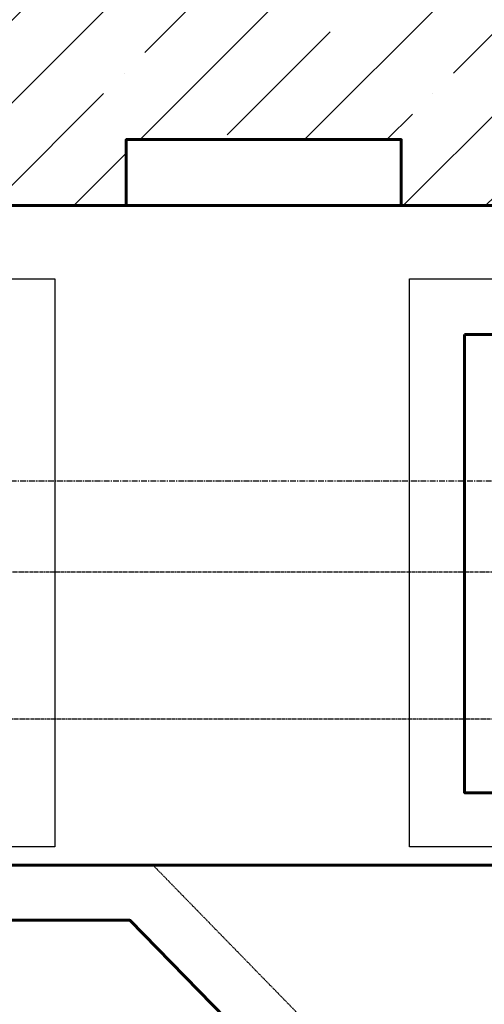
# Model space of a CAD drawing. Header units: millimetres. Extents: x -50096 to 615650, y 194565 to 243945.
# Tile 237 of 256: x 252042 to 254576, y 220104 to 225477. Entities that reach past the tile are written whole.
import ezdxf

# ---------------------------------------------------------------- set-up
doc = ezdxf.new("R2010")
doc.units = ezdxf.units.MM
for name, pattern in [('CENTER2', [28.575, 19.05, -3.175, 3.175, -3.175]), ('ГТО-1 Пунктир', [7, 5, -2]), ('осевая', [50.8, 31.75, -6.35, 6.35, -6.35])]:
    doc.linetypes.add(name, pattern=pattern)
for name, color, linetype, lineweight in [('ГТО-2_Бетон_025', 7, 'Continuous', 25), ('ГТО-2_Бетон_060', 3, 'Continuous', 60), ('ГТО-2_Осевая', 7, 'осевая', 25), ('ГТО-2_Пунктир_025', 151, 'ГТО-1 Пунктир', 25)]:
    doc.layers.add(name, color=color, linetype=linetype, lineweight=lineweight)
doc.layers.add('ГТО-2_Штриховка_018', color=7, linetype='Continuous', lineweight=18, true_color=0x6b6b6b)
doc.layers.add('ОЗиМ Оси', color=4, linetype='CENTER2')

msp = doc.modelspace()

# ---------------------------------------------------------------- hatches: boundary and pattern name
at = {"layer": 'ГТО-2_Штриховка_018'}
h = msp.add_hatch(dxfattribs=at)
h.set_pattern_fill('ANSI35', color=256, scale=100)
h.set_pattern_definition([(45, (-115466.6, -494469.8), (-449.0128, 449.0128), []), (45, (-115017.6, -494469.8), (-449.0128, 449.0128), [793.75, -158.75, 0, -158.75])])
h.paths.add_polyline_path([(243988.4, 233562.9), (247488.4, 233562.9), (247488.4, 236562.9), (227633.4, 236562.9), (227633.4, 228037.9), (232688.4, 228037.9), (232688.4, 229062.9), (243988.4, 229062.9)])
edge = h.paths.add_edge_path(flags=16)
edge.add_arc((234968.4, 232762.8), 1700, 0, 360)
edge = h.paths.add_edge_path(flags=16)
edge.add_arc((255968.4, 232762.8), 1700, 0, 360)
h.paths.add_polyline_path([(264438.4, 224462.9), (264438.4, 224822.9), (265938.4, 224822.9), (265938.4, 224462.9), (276518.4, 224462.9), (276518.4, 221662.7), (278018.4, 221662.7), (278018.4, 225962.9), (263788.4, 225962.9), (263788.4, 236562.9), (247488.4, 236562.9), (247488.4, 233562.9), (250988.4, 233562.9), (250988.4, 229062.9), (262288.4, 229062.9), (262288.4, 226212.9), (247488.4, 226212.9), (247488.4, 224462.9), (252623.4, 224462.9), (252623.4, 224822.9), (254123.4, 224822.9), (254123.4, 224462.9), (258378.4, 224462.9), (258378.4, 224822.9), (259878.4, 224822.9), (259878.4, 224462.9)])

# ---------------------------------------------------------------- linework, layer by layer
at = {"layer": 'ГТО-2_Бетон_025', "elevation": 0}
for points in [[(248633.4, 224062.9), (252233.4, 224062.9), (252233.4, 220962.9), (248633.4, 220962.9)], [(254168.4, 224062.9), (257768.4, 224062.9), (257768.4, 220962.9), (254168.4, 220962.9)]]:
    msp.add_lwpolyline(points, close=True, dxfattribs=at)
at = {"layer": 'ГТО-2_Бетон_060'}
msp.add_line((268518.4, 220862.9), (225418.4, 220862.9), dxfattribs=at)
at = {"layer": 'ГТО-2_Бетон_060', "color": 5}
msp.add_lwpolyline([(252623.4, 224462.9), (254123.4, 224462.9), (254123.4, 224822.9), (252623.4, 224822.9), (252623.4, 224462.9)], dxfattribs=at)
at = {"layer": 'ГТО-2_Бетон_060'}
msp.add_lwpolyline([(223018.4, 221612.9), (223018.4, 224462.9), (276518.4, 224462.9), (276518.4, 210562.9), (276218.4, 210562.9)], dxfattribs=at)
at = {"layer": 'ГТО-2_Бетон_060', "elevation": 0}
msp.add_lwpolyline([(254468.4, 223758.4), (257468.4, 223758.4), (257468.4, 221258.4), (254468.4, 221258.4), (254468.4, 223758.4)], dxfattribs=at)
at = {"layer": 'ГТО-2_Бетон_060'}
msp.add_lwpolyline([(252643.4, 214162.9), (249893.4, 214162.9), (248318.4, 215777.9), (248318.4, 218947.9), (249893.4, 220562.9), (252643.4, 220562.9), (254218.4, 218947.9), (254218.4, 215777.9)], close=True, dxfattribs=at)
at = {"layer": 'ГТО-2_Осевая', "color": 1}
msp.add_lwpolyline([(273718.5, 212462.9), (228218.4, 212464), (228218.4, 222958), (273718.5, 222962.9)], close=True, dxfattribs=at)
at = {"layer": 'ГТО-2_Пунктир_025'}
msp.add_lwpolyline([(227383.2, 214995.3), (227018.4, 215369.3), (227018.4, 219069.9), (228767, 220862.9), (231769.9, 220862.9), (233218.4, 219377.6), (234318.4, 219377.6), (235767, 220862.9), (238769.9, 220862.9), (240218.4, 219377.6), (241318.4, 219377.6), (242767, 220862.9), (245769.9, 220862.9), (247218.4, 219377.6), (248318.4, 219377.6), (249767, 220862.9), (252769.9, 220862.9), (254218.4, 219377.6), (255318.4, 219377.6)], dxfattribs=at)
at = {"layer": 'ОЗиМ Оси'}
for p, q in [((276318.5, 222462.9), (229518.5, 222462.9)), ((221126.5, 221662.7), (278990.6, 221662.7))]:
    msp.add_line(p, q, dxfattribs=at)

doc.saveas('drawing.dxf')
